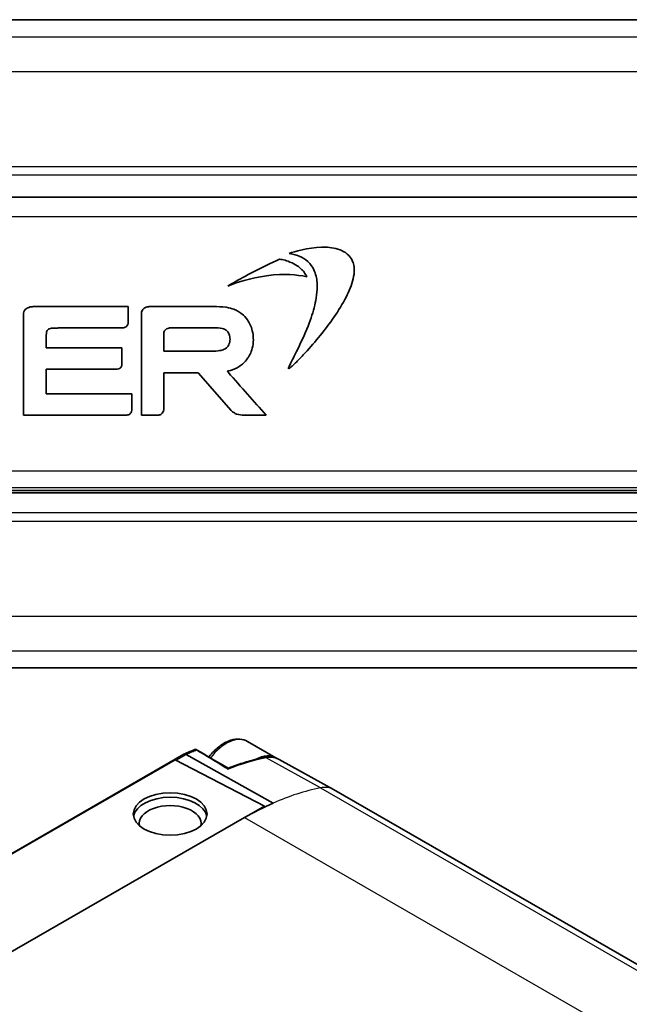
# Model space of a CAD drawing. Header units: millimetres. Extents: x 0 to 420, y 0 to 297.
# Tile 34 of 53: x 313 to 340, y 140 to 184. Entities that reach past the tile are written whole.
import ezdxf

# ---------------------------------------------------------------- set-up
doc = ezdxf.new("R2010")
doc.units = ezdxf.units.MM
doc.layers.add('Sichtbar (ISO)', color=7, linetype='Continuous', lineweight=35)
doc.layers.add('Sichtbar schmal (ISO)', color=7, linetype='Continuous', lineweight=25)

msp = doc.modelspace()

# ---------------------------------------------------------------- linework, layer by layer
at = {"layer": 'Sichtbar (ISO)'}
for p, q in [((290.495, 184.181), (385.495, 184.181)), ((352.695, 176.243), (290.495, 176.243)), ((312.897, 171.007), (312.897, 166.491)), ((317.569, 171.344), (313.352, 171.344)), ((317.569, 170.651), (317.569, 171.344)), ((318.163, 171.058), (318.163, 166.491)), ((321.404, 171.344), (318.546, 171.344)), ((313.912, 170.019), (313.912, 170.053)), ((314.29, 170.388), (314.415, 170.388)), ((314.5, 170.389), (317.293, 170.389)), ((319.172, 169.349), (319.172, 170.123)), ((319.5, 170.395), (321.415, 170.395)), ((313.912, 169.5), (313.912, 170.019)), ((317.292, 169.5), (313.912, 169.5)), ((317.292, 168.781), (317.292, 169.5)), ((321.157, 169.349), (319.172, 169.349)), ((313.912, 167.445), (313.912, 168.546)), ((313.912, 168.546), (317.05, 168.546)), ((319.172, 166.798), (319.172, 168.389)), ((319.172, 168.389), (320.416, 168.389)), ((320.698, 168.384), (322.179, 166.702)), ((317.744, 167.445), (313.912, 167.445)), ((317.744, 166.754), (317.744, 167.445)), ((312.897, 166.491), (317.483, 166.491)), ((318.163, 166.491), (318.91, 166.491)), ((322.721, 166.491), (323.745, 166.491)), ((290.495, 163.119), (385.495, 163.119)), ((351.65, 163.019), (290.495, 163.019)), ((310.995, 155.181), (385.495, 155.181)), ((322.91, 151.893), (324.183, 151.16)), ((320.066, 151.32), (296.161, 137.554)), ((320.167, 151.313), (324.053, 149.134)), ((320.167, 151.313), (320.167, 151.313)), ((324.325, 151.087), (326.753, 149.74)), ((296.848, 137.931), (319.675, 151.076)), ((319.675, 151.076), (323.675, 149.002)), ((326.763, 149.735), (393.938, 111.051)), ((322.837, 148.519), (323.675, 149.002)), ((323.675, 149.002), (323.675, 148.96)), ((322.782, 148.488), (301.414, 136.183))]:
    msp.add_line(p, q, dxfattribs=at)
for centre, major_axis, ratio, start_param, end_param in [((317.65, 138.991), (-8.828, -12.449), 0.511782, 3.814313, 3.862906), ((323.235, 149.514), (0.948, 1.647), 0.578093, 6.239008, 7.047619), ((319.452, 148.445), (-1.65, 0), 0.575862, 3.24788, 6.176898), ((325.702, 147.893), (1.061, 1.842), 0.578093, 0, 0.009275), ((319.452, 148.228), (1.383, 0), 0.575862, 6.141693, 9.56627), ((322.782, 135.904), (-7.681, -13.338), 0.578093, 3.808015, 3.925057)]:
    msp.add_ellipse(centre, major_axis=major_axis, ratio=ratio, start_param=start_param, end_param=end_param, dxfattribs=at)
msp.add_ellipse((319.452, 148.647), major_axis=(-1.65, 0), ratio=0.575862, dxfattribs=at)
for points, knots in [([(327.547, 173.497), (327.484, 173.581), (327.42, 173.668), (327.213, 173.812), (327.107, 173.872), (326.708, 173.996), (326.445, 174.009), (325.615, 173.983), (324.999, 173.797), (324.769, 173.728)], [-0.1429801, -0.1429801, -0.1429801, -0.1429801, -0.1146611, -0.1146611, -0.0984329, -0.0984329, -0.0720197, -0.0720197, 0, 0, 0, 0]), ([(324.769, 173.728), (325.018, 173.669), (325.112, 173.647), (325.37, 173.54), (325.499, 173.462), (325.728, 173.253), (325.819, 173.127), (325.967, 172.808), (326.008, 172.616), (326.054, 172.011), (325.98, 171.675), (325.919, 171.406)], [-0.2095246, -0.2095246, -0.2095246, -0.2095246, -0.184081, -0.184081, -0.1535245, -0.1535245, -0.1217845, -0.1217845, -0.0827693, -0.0827693, 0, 0, 0, 0]), ([(324.349, 173.461), (323.95, 173.286), (323.601, 173.13), (322.632, 172.612), (322.327, 172.441), (322.027, 172.262)], [-0.3296727, -0.3296727, -0.3296727, -0.3296727, -0.1047127, -0.1047127, 0, 0, 0, 0]), ([(325.378, 172.97), (325.262, 173.081), (325.15, 173.183), (324.643, 173.421), (324.515, 173.445), (324.349, 173.461)], [-0.09754348, -0.09754348, -0.09754348, -0.09754348, -0.05009739, -0.05009739, 0, 0, 0, 0]), ([(324.746, 168.569), (324.752, 168.569), (324.757, 168.569), (324.768, 168.572), (324.772, 168.574), (324.784, 168.582), (324.791, 168.588), (324.819, 168.612), (324.835, 168.623), (324.863, 168.646), (324.884, 168.664), (325.024, 168.793), (325.09, 168.858), (325.256, 169.024), (325.378, 169.152), (325.72, 169.524), (325.95, 169.79), (326.581, 170.57), (327.02, 171.18), (327.453, 172.026), (327.575, 172.313), (327.666, 172.71), (327.695, 172.874), (327.68, 173.157), (327.659, 173.25), (327.611, 173.386), (327.583, 173.433), (327.547, 173.497)], [-0.6275412, -0.6275412, -0.6275412, -0.6275412, -0.6148962, -0.6148962, -0.602133, -0.602133, -0.5805088, -0.5805088, -0.5502904, -0.5502904, -0.5333133, -0.5333133, -0.5140113, -0.5140113, -0.462854, -0.462854, -0.3606505, -0.3606505, -0.1656604, -0.1656604, -0.0800395, -0.0800395, -0.0449372, -0.0449372, -0.0219517, -0.0219517, 0, 0, 0, 0]), ([(322.027, 172.262), (322.406, 172.428), (323.036, 172.629), (324.635, 172.84), (325.069, 172.773), (325.566, 172.683)], [-0.2790745, -0.2790745, -0.2790745, -0.2790745, -0.1513044, -0.1513044, 0, 0, 0, 0]), ([(325.566, 172.683), (325.544, 172.726), (325.523, 172.765), (325.426, 172.92), (325.393, 172.954), (325.378, 172.97)], [-0.01207321, -0.01207321, -0.01207321, -0.01207321, -0.00677633, -0.00677633, 0, 0, 0, 0]), ([(325.919, 171.406), (325.767, 170.808), (325.58, 170.283), (324.897, 168.92), (324.817, 168.763), (324.767, 168.648), (324.757, 168.623), (324.747, 168.592), (324.746, 168.588), (324.745, 168.578), (324.746, 168.574), (324.746, 168.569)], [-0.2114989, -0.2114989, -0.2114989, -0.2114989, -0.0430505, -0.0430505, -0.0117863, -0.0117863, -0.0031297, -0.0031297, -0.0015316, -0.0015316, 0, 0, 0, 0]), ([(313.352, 171.344), (313.309, 171.343), (313.259, 171.342), (313.147, 171.32), (313.1, 171.305), (313.024, 171.264), (312.994, 171.241), (312.943, 171.183), (312.924, 171.15), (312.895, 171.063), (312.895, 171.038), (312.897, 171.007)], [-0.04218232, -0.04218232, -0.04218232, -0.04218232, -0.03083618, -0.03083618, -0.02249277, -0.02249277, -0.01593837, -0.01593837, -0.00927331, -0.00927331, 0, 0, 0, 0]), ([(318.546, 171.344), (318.514, 171.343), (318.448, 171.342), (318.341, 171.305), (318.306, 171.287), (318.237, 171.231), (318.213, 171.197), (318.168, 171.112), (318.164, 171.063), (318.163, 171.058)], [-0.003948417, -0.003948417, -0.003948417, -0.003948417, -0.002824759, -0.002824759, -0.002212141, -0.002212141, -0.001469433, -0.001469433, 0, 0, 0, 0]), ([(322.483, 171.143), (322.403, 171.186), (322.244, 171.27), (321.758, 171.344), (321.566, 171.344), (321.404, 171.344)], [-0.1185329, -0.1185329, -0.1185329, -0.1185329, -0.0486715, -0.0486715, 0, 0, 0, 0]), ([(322.973, 169.113), (323.048, 169.254), (323.125, 169.401), (323.178, 169.813), (323.186, 170.026), (323.078, 170.457), (322.998, 170.62), (322.753, 170.973), (322.581, 171.082), (322.483, 171.143)], [-0.1269264, -0.1269264, -0.1269264, -0.1269264, -0.080691, -0.080691, -0.0551241, -0.0551241, -0.0346019, -0.0346019, 0, 0, 0, 0]), ([(317.293, 170.389), (317.315, 170.388), (317.332, 170.389), (317.395, 170.402), (317.42, 170.411), (317.468, 170.435), (317.49, 170.451), (317.528, 170.493), (317.543, 170.518), (317.568, 170.588), (317.569, 170.622), (317.569, 170.651)], [-0.03200874, -0.03200874, -0.03200874, -0.03200874, -0.02457472, -0.02457472, -0.0196029, -0.0196029, -0.01434418, -0.01434418, -0.00874872, -0.00874872, 0, 0, 0, 0]), ([(313.912, 170.053), (313.912, 170.146), (313.912, 170.175), (313.927, 170.24), (313.939, 170.261), (313.963, 170.297), (313.981, 170.315), (314.03, 170.348), (314.062, 170.36), (314.163, 170.387), (314.237, 170.388), (314.29, 170.388)], [-0.036268, -0.036268, -0.036268, -0.036268, -0.03256767, -0.03256767, -0.02890889, -0.02890889, -0.02309009, -0.02309009, -0.01583747, -0.01583747, 0, 0, 0, 0]), ([(314.415, 170.388), (314.417, 170.388), (314.482, 170.389), (314.488, 170.389), (314.499, 170.389), (314.5, 170.389)], [-0.001937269, -0.001937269, -0.001937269, -0.001937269, -0.000292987, -0.000292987, 0, 0, 0, 0]), ([(319.172, 170.123), (319.169, 170.146), (319.171, 170.169), (319.18, 170.214), (319.187, 170.236), (319.211, 170.282), (319.23, 170.305), (319.279, 170.346), (319.31, 170.362), (319.405, 170.394), (319.457, 170.395), (319.5, 170.395)], [-0.03460178, -0.03460178, -0.03460178, -0.03460178, -0.03007806, -0.03007806, -0.02553333, -0.02553333, -0.01972716, -0.01972716, -0.01291808, -0.01291808, 0, 0, 0, 0]), ([(321.415, 170.395), (321.545, 170.395), (321.67, 170.395), (321.877, 170.346), (321.916, 170.32), (321.961, 170.286)], [-0.03588058, -0.03588058, -0.03588058, -0.03588058, -0.01679796, -0.01679796, 0, 0, 0, 0]), ([(321.961, 170.286), (321.98, 170.271), (322.003, 170.252), (322.048, 170.191), (322.066, 170.163), (322.101, 170.086), (322.124, 170.021), (322.133, 169.856), (322.123, 169.775), (322.069, 169.609), (322.04, 169.573), (322.004, 169.531)], [-0.07681418, -0.07681418, -0.07681418, -0.07681418, -0.05713433, -0.05713433, -0.04477977, -0.04477977, -0.02973313, -0.02973313, -0.01653655, -0.01653655, 0, 0, 0, 0]), ([(322.004, 169.531), (321.983, 169.509), (321.961, 169.487), (321.89, 169.444), (321.858, 169.428), (321.753, 169.391), (321.681, 169.376), (321.46, 169.35), (321.298, 169.35), (321.157, 169.349)], [-0.1025373, -0.1025373, -0.1025373, -0.1025373, -0.0803907, -0.0803907, -0.0657864, -0.0657864, -0.0421013, -0.0421013, 0, 0, 0, 0]), ([(317.05, 168.546), (317.069, 168.546), (317.101, 168.546), (317.161, 168.561), (317.184, 168.571), (317.225, 168.598), (317.242, 168.615), (317.274, 168.662), (317.283, 168.69), (317.293, 168.739), (317.293, 168.763), (317.292, 168.779), (317.292, 168.78), (317.292, 168.781)], [-0.003198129, -0.003198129, -0.003198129, -0.003198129, -0.002528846, -0.002528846, -0.002074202, -0.002074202, -0.001627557, -0.001627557, -0.001027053, -0.001027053, -0.000198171, -0.000198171, 0, 0, 0, 0]), ([(322.002, 168.455), (322.072, 168.471), (322.197, 168.5), (322.498, 168.63), (322.592, 168.699), (322.649, 168.742)], [-0.04163313, -0.04163313, -0.04163313, -0.04163313, -0.02159824, -0.02159824, 0, 0, 0, 0]), ([(322.649, 168.742), (322.686, 168.771), (322.747, 168.821), (322.888, 168.98), (322.931, 169.047), (322.956, 169.086)], [-0.02779287, -0.02779287, -0.02779287, -0.02779287, -0.01383712, -0.01383712, 0, 0, 0, 0]), ([(322.956, 169.086), (322.959, 169.09), (322.962, 169.095), (322.967, 169.104), (322.97, 169.109), (322.973, 169.113)], [-0.003193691, -0.003193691, -0.003193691, -0.003193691, -0.001596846, -0.001596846, 0, 0, 0, 0]), ([(320.416, 168.389), (320.418, 168.389), (320.427, 168.389), (320.453, 168.387), (320.459, 168.387), (320.466, 168.386)], [-0.004636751, -0.004636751, -0.004636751, -0.004636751, -0.00206514, -0.00206514, 0, 0, 0, 0]), ([(320.466, 168.386), (320.505, 168.385), (320.543, 168.385), (320.629, 168.384), (320.69, 168.384), (320.698, 168.384)], [-0.004195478, -0.004195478, -0.004195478, -0.004195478, -0.002315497, -0.002315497, 0, 0, 0, 0]), ([(323.745, 166.491), (323.469, 166.802), (323.193, 167.113), (322.627, 167.751), (322.336, 168.079), (322.011, 168.445), (322.005, 168.452), (322.002, 168.455)], [-0.02611116, -0.02611116, -0.02611116, -0.02611116, -0.0141244, -0.0141244, -0.00150515, -0.00150515, 0, 0, 0, 0]), ([(317.483, 166.491), (317.507, 166.49), (317.531, 166.493), (317.578, 166.504), (317.601, 166.512), (317.646, 166.535), (317.667, 166.552), (317.704, 166.594), (317.718, 166.62), (317.743, 166.692), (317.743, 166.733), (317.744, 166.754)], [-0.02080976, -0.02080976, -0.02080976, -0.02080976, -0.01750627, -0.01750627, -0.01420557, -0.01420557, -0.01046419, -0.01046419, -0.0063872, -0.0063872, 0, 0, 0, 0]), ([(318.91, 166.491), (318.93, 166.491), (318.951, 166.494), (318.991, 166.504), (319.01, 166.511), (319.056, 166.535), (319.081, 166.553), (319.124, 166.602), (319.141, 166.632), (319.171, 166.719), (319.172, 166.772), (319.172, 166.798)], [-0.02205422, -0.02205422, -0.02205422, -0.02205422, -0.01930102, -0.01930102, -0.01654489, -0.01654489, -0.01236522, -0.01236522, -0.00777098, -0.00777098, 0, 0, 0, 0]), ([(322.179, 166.702), (322.182, 166.698), (322.219, 166.654), (322.335, 166.579), (322.38, 166.557), (322.554, 166.493), (322.665, 166.492), (322.721, 166.491)], [-0.03371777, -0.03371777, -0.03371777, -0.03371777, -0.02286615, -0.02286615, -0.01670785, -0.01670785, 0, 0, 0, 0]), ([(322.91, 151.893), (322.808, 151.952), (322.691, 151.987), (322.44, 152.007), (322.305, 151.989), (322.02, 151.9), (321.869, 151.823), (321.575, 151.619), (321.432, 151.489), (321.259, 151.296), (321.219, 151.248), (321.181, 151.199)], [3.928925, 3.928925, 3.928925, 3.928925, 4.196353, 4.196353, 4.487304, 4.487304, 4.815413, 4.815413, 5.153413, 5.153413, 5.257731, 5.257731, 5.257731, 5.257731]), ([(320.63, 151.513), (320.622, 151.518), (320.615, 151.522), (320.602, 151.531), (320.597, 151.535), (320.589, 151.542), (320.586, 151.543), (320.585, 151.543)], [0, 0, 0, 0, 0.00376223, 0.00376223, 0.00895088, 0.00895088, 0.01531693, 0.01531693, 0.01531693, 0.01531693]), ([(320.066, 151.32), (320.079, 151.327), (320.095, 151.331), (320.13, 151.329), (320.148, 151.323), (320.167, 151.313)], [0.01303498, 0.01303498, 0.01303498, 0.01303498, 0.0206962, 0.0206962, 0.02849818, 0.02849818, 0.02849818, 0.02849818]), ([(323.673, 151.173), (323.567, 151.152), (323.459, 151.129), (323.244, 151.078), (323.136, 151.051), (322.92, 150.991), (322.811, 150.96), (322.593, 150.891), (322.484, 150.855), (322.264, 150.779), (322.155, 150.738), (322.044, 150.696)], [4.3958882, 4.3958882, 4.3958882, 4.3958882, 4.4265869, 4.4265869, 4.4572856, 4.4572856, 4.4879843, 4.4879843, 4.518683, 4.518683, 4.5493817, 4.5493817, 4.5493817, 4.5493817]), ([(324.325, 151.087), (324.287, 151.108), (324.247, 151.127), (324.164, 151.157), (324.122, 151.169), (324.035, 151.186), (323.991, 151.191), (323.901, 151.196), (323.856, 151.196), (323.765, 151.189), (323.719, 151.182), (323.673, 151.173)], [3.9381991, 3.9381991, 3.9381991, 3.9381991, 4.0297369, 4.0297369, 4.1212747, 4.1212747, 4.2128125, 4.2128125, 4.3043504, 4.3043504, 4.3958882, 4.3958882, 4.3958882, 4.3958882]), ([(322.046, 150.649), (322.045, 150.649), (322.045, 150.65), (322.042, 150.652), (322.04, 150.653), (322.035, 150.659), (322.033, 150.665), (322.032, 150.679), (322.035, 150.688), (322.041, 150.694), (322.043, 150.695), (322.044, 150.696)], [-0.06023812, -0.06023812, -0.06023812, -0.06023812, -0.05998173, -0.05998173, -0.05882932, -0.05882932, -0.05575731, -0.05575731, -0.05145941, -0.05145941, -0.05017183, -0.05017183, -0.05017183, -0.05017183])]:
    msp.add_open_spline(points, degree=3, knots=knots, dxfattribs=at)
for points in [[(320.588, 151.542), (321.075, 151.261), (321.562, 150.979), (322.049, 150.698)], [(321.918, 150.732), (321.566, 150.958), (321.047, 151.268), (320.63, 151.513)], [(321.918, 150.732), (321.963, 150.703), (322.006, 150.675), (322.046, 150.649)]]:
    msp.add_open_spline(points, degree=3, dxfattribs=at)
at = {"layer": 'Sichtbar schmal (ISO)'}
for p, q in [((290.495, 183.417), (385.495, 183.417)), ((290.495, 181.866), (385.495, 181.866)), ((290.495, 177.61), (353.974, 177.61)), ((290.495, 177.247), (353.611, 177.247)), ((290.495, 175.371), (352.695, 175.371)), ((290.495, 163.991), (385.495, 163.991)), ((290.495, 163.256), (385.495, 163.256)), ((351.65, 162.115), (290.495, 162.115)), ((290.495, 161.752), (351.65, 161.752)), ((290.495, 157.496), (385.495, 157.496)), ((290.495, 155.946), (385.495, 155.946)), ((319.718, 151.054), (320.167, 151.313)), ((326.17, 149.814), (323.754, 151.159)), ((326.17, 149.814), (393.345, 111.13)), ((322.782, 148.488), (389.958, 109.804))]:
    msp.add_line(p, q, dxfattribs=at)
for centre, major_axis, ratio, start_param, end_param in [((321.962, 150.247), (0.948, 1.647), 0.578093, 0, 1.33952), ((320.376, 137.29), (7.659, 13.3), 0.578093, 0.466964, 0.629023), ((323.712, 150.977), (-0.039, 0.196), 0.728612, 5.730219, 6.283185), ((323.296, 149.278), (1.039, 1.804), 0.578093, 0.009275, 0.466964), ((322.782, 135.904), (7.681, 13.338), 0.578093, 0.466964, 0.666423), ((325.702, 147.893), (1.061, 1.842), 0.578093, 0.009275, 0.466964)]:
    msp.add_ellipse(centre, major_axis=major_axis, ratio=ratio, start_param=start_param, end_param=end_param, dxfattribs=at)
msp.add_open_spline([(320.167, 151.313), (320.254, 151.352), (320.341, 151.391), (320.496, 151.457), (320.563, 151.485), (320.63, 151.513)], degree=3, knots=[-0.33046495, -0.33046495, -0.33046495, -0.33046495, -0.29313118, -0.29313118, -0.26397031, -0.26397031, -0.26397031, -0.26397031], dxfattribs=at)

doc.saveas('drawing.dxf')
